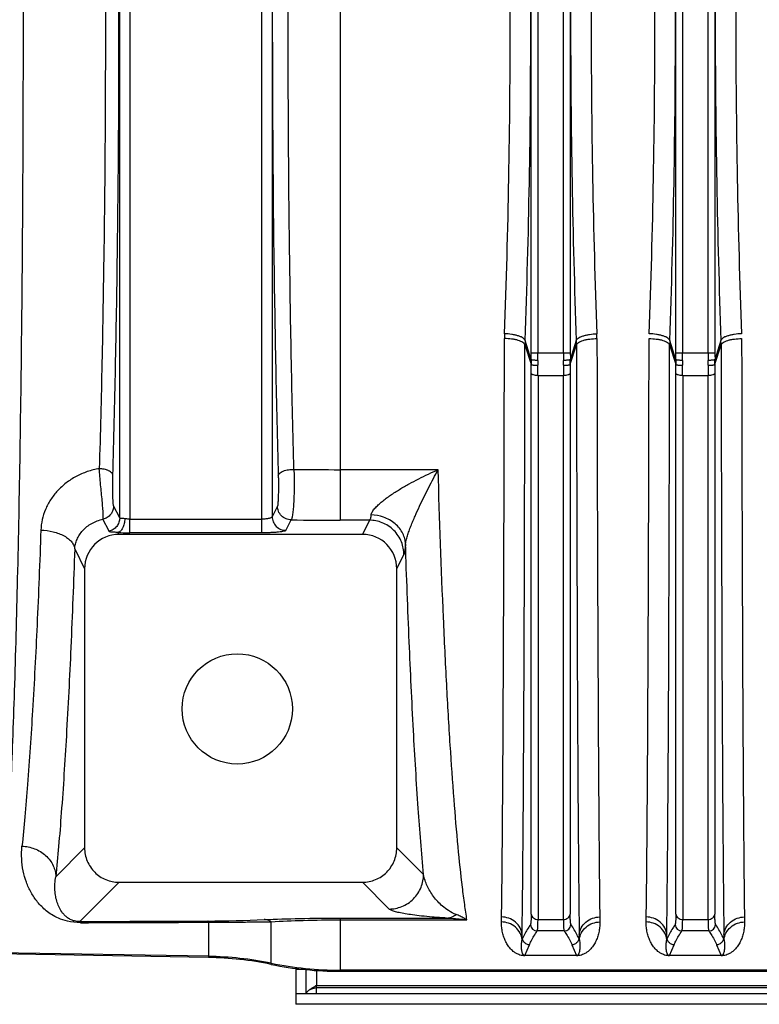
# Model space of a CAD drawing. Extents: x -1817 to 1181, y 8 to 1522.
# Tile 37 of 66: x -1012 to -905, y 1211 to 1354. Entities that reach past the tile are written whole.
import ezdxf

# ---------------------------------------------------------------- set-up
doc = ezdxf.new("R2010")
doc.units = 0
doc.header["$LTSCALE"] = 65.395
doc.layers.get('0').update_dxf_attribs({"linetype": 'CONTINUOUS'})

msp = doc.modelspace()

# ---------------------------------------------------------------- linework, layer by layer
at = {"color": 9, "linetype": 'CONTINUOUS'}
for p, q in [((-977.02, 1279.16), (-977.02, 1428.06)), ((-997.67, 1281.31), (-997.67, 1425.91)), ((-996.18, 1426.08), (-996.18, 1281.15)), ((-965.67, 1426.24), (-965.67, 1280.98)), ((-975.53, 1425.73), (-975.53, 1281.5)), ((-937.94, 1305.27), (-937.94, 1401.95)), ((-936.95, 1401.95), (-936.95, 1305.27)), ((-933.25, 1305.27), (-933.25, 1401.95)), ((-932.26, 1401.95), (-932.26, 1305.27)), ((-916.94, 1305.27), (-916.94, 1401.95)), ((-915.95, 1401.95), (-915.95, 1305.27)), ((-912.25, 1305.27), (-912.25, 1401.95)), ((-911.26, 1401.95), (-911.26, 1305.27)), ((-938.83, 1306.43), (-937.95, 1303.61)), ((-937.95, 1304.28), (-938.82, 1307.06)), ((-931.38, 1307.06), (-932.25, 1304.28)), ((-932.25, 1303.61), (-931.37, 1306.43)), ((-917.83, 1306.43), (-916.95, 1303.61)), ((-916.95, 1304.28), (-917.82, 1307.06)), ((-910.38, 1307.06), (-911.25, 1304.28)), ((-911.25, 1303.61), (-910.37, 1306.43)), ((-937.94, 1305.27), (-932.26, 1305.27)), ((-916.94, 1305.27), (-911.26, 1305.27)), ((-937.94, 1223.81), (-937.94, 1302.28)), ((-936.94, 1301.99), (-936.94, 1223.06)), ((-936.94, 1301.99), (-933.26, 1301.99)), ((-933.26, 1223.06), (-933.26, 1301.99)), ((-932.26, 1302.28), (-932.26, 1223.81)), ((-916.94, 1223.81), (-916.94, 1302.28)), ((-915.94, 1301.99), (-915.94, 1223.06)), ((-915.94, 1301.99), (-912.26, 1301.99)), ((-912.26, 1223.06), (-912.26, 1301.99)), ((-911.26, 1302.28), (-911.26, 1223.81)), ((-951.44, 1288.32), (-965.67, 1288.32)), ((-997.67, 1281.31), (-998.55, 1283.06)), ((-974.77, 1283.02), (-975.53, 1281.5)), ((-999.21, 1279.38), (-1000.09, 1281.13)), ((-996.18, 1281.15), (-977.02, 1281.15)), ((-973.53, 1279.51), (-972.77, 1281.03)), ((-961.4, 1280.98), (-965.67, 1280.98)), ((-961.4, 1280.98), (-962.42, 1278.93)), ((-997.78, 1278.93), (-997.92, 1279.21)), ((-977.02, 1279.16), (-996.18, 1279.16)), ((-1004.2, 1276.82), (-1002.76, 1273.93)), ((-957.44, 1273.93), (-956.41, 1276.01)), ((-1002.76, 1233.45), (-1006.94, 1229.26)), ((-953.56, 1229.56), (-957.44, 1233.45)), ((-1003.47, 1222.75), (-997.76, 1228.45)), ((-962.44, 1228.45), (-958.55, 1224.57)), ((-965.67, 1223.26), (-965.67, 1215.53)), ((-965.67, 1223.26), (-950.23, 1223.26)), ((-965.67, 1223), (-947.26, 1223)), ((-936.94, 1223.06), (-933.26, 1223.06)), ((-915.94, 1223.06), (-912.26, 1223.06)), ((-984.79, 1222.65), (-984.79, 1217.54)), ((-975.67, 1216.54), (-975.67, 1222.72)), ((-933.14, 1221.39), (-937.06, 1221.39)), ((-912.14, 1221.39), (-916.06, 1221.39)), ((-938.87, 1217.83), (-938.19, 1219.38)), ((-932.01, 1219.38), (-931.33, 1217.83)), ((-917.87, 1217.83), (-917.19, 1219.38)), ((-911.01, 1219.38), (-910.33, 1217.83)), ((-984.79, 1217.71), (-1015.71, 1218.24)), ((-970.84, 1215.8), (-972.1, 1215.8)), ((-969.1, 1215.65), (-969.1, 1213.5)), ((-705.6, 1215.7), (-965.67, 1215.7)), ((-804.1, 1213.12), (-969.1, 1213.12))]:
    msp.add_line(p, q, dxfattribs=at)
at = {"color": 2, "linetype": 'CONTINUOUS'}
for p, q in [((-996.18, 1279.16), (-996.18, 1281.15)), ((-939.26, 1220.12), (-939.18, 1220.29)), ((-939.18, 1220.29), (-939.24, 1220.86)), ((-930.96, 1220.86), (-931.02, 1220.29)), ((-931.02, 1220.29), (-930.94, 1220.12)), ((-918.26, 1220.12), (-918.18, 1220.29)), ((-918.18, 1220.29), (-918.24, 1220.86)), ((-909.96, 1220.86), (-910.02, 1220.29)), ((-910.02, 1220.29), (-909.94, 1220.12)), ((-931.33, 1217.83), (-938.87, 1217.83)), ((-938.87, 1217.83), (-938.87, 1217.79)), ((-931.33, 1217.79), (-931.33, 1217.83)), ((-910.33, 1217.83), (-917.87, 1217.83)), ((-917.87, 1217.83), (-917.87, 1217.79)), ((-910.33, 1217.79), (-910.33, 1217.83)), ((-969.1, 1212.25), (-969.1, 1213.5)), ((-804.1, 1213.43), (-969.1, 1213.43)), ((-970.6, 1212.25), (-972.1, 1212.25))]:
    msp.add_line(p, q, dxfattribs=at)
at = {"color": 6, "linetype": 'CONTINUOUS'}
for p, q in [((-962.42, 1278.93), (-997.78, 1278.93)), ((-1002.76, 1273.93), (-1002.76, 1233.45)), ((-957.44, 1233.45), (-957.44, 1273.93)), ((-997.76, 1228.45), (-962.44, 1228.45)), ((-984.79, 1217.54), (-1015.87, 1218.08)), ((-972.1, 1215.95), (-972.1, 1210.75)), ((-970.6, 1212.25), (-970.6, 1215.77)), ((-965.67, 1215.53), (-705.6, 1215.53)), ((-969.12, 1213.18), (-969.1, 1213.19)), ((-801.1, 1212.25), (-970.6, 1212.25)), ((-801.1, 1210.75), (-972.1, 1210.75))]:
    msp.add_line(p, q, dxfattribs=at)
msp.add_circle((-980.6, 1253.61), 8, dxfattribs=at)
at = {"color": 2, "linetype": 'CONTINUOUS'}
for centre, radius, start, end in [((-921.97, 1307.3), 19.85, 177.8479, 179.9004), ((-948.23, 1307.3), 19.85, 0.0996, 2.1521), ((-899.83, 1306.39), 18, 177.8773, 179.8859), ((-928.37, 1306.39), 18, 0.1141, 2.1227), ((-912.54, 1303.96), 25.41, 179.2663, 180.7789), ((-906.87, 1303.85), 30.09, 179.3895, 180.7415), ((-963.48, 1303.85), 30.24, 359.2616, 0.6074), ((-957.35, 1303.96), 25.1, 359.2118, 0.7431), ((-891.54, 1303.96), 25.41, 179.2663, 180.7789), ((-885.87, 1303.85), 30.09, 179.3895, 180.7415), ((-942.48, 1303.85), 30.24, 359.2616, 0.6074), ((-936.35, 1303.96), 25.1, 359.2118, 0.7431), ((-1063.93, 1225.13), 121.71, 358.8531, 359.1958), ((-803.6, 1225.17), 124.38, 180.8079, 181.1432), ((-1042.53, 1225.12), 121.31, 358.8525, 359.1964), ((-782.6, 1225.17), 124.38, 180.8079, 181.1432), ((-1068.65, 1222.65), 129.42, 358.8783, 359.2075), ((-804.57, 1222.6), 126.4, 180.7886, 181.1256), ((-1047.65, 1222.65), 129.42, 358.8783, 359.2075), ((-783.57, 1222.6), 126.4, 180.7886, 181.1256)]:
    msp.add_arc(centre, radius, start, end, dxfattribs=at)
at = {"color": 9, "linetype": 'CONTINUOUS'}
for centre, radius, start, end in [((-920.83, 1306.39), 18, 177.8773, 179.8859), ((-949.37, 1306.39), 18, 0.1141, 2.1227), ((-1023.24, 1305.27), 85.3, 359.3352, 0.0003), ((-1041.99, 1305.27), 105.04, 359.401, 0.0011), ((-827.96, 1305.27), 105.29, 179.9997, 180.5982), ((-847.22, 1305.27), 85.03, 179.9987, 180.6658), ((-1002.24, 1305.27), 85.3, 359.3352, 0.0003), ((-1020.99, 1305.27), 105.04, 359.401, 0.0011), ((-806.96, 1305.27), 105.29, 179.9997, 180.5982), ((-826.22, 1305.27), 85.03, 179.9987, 180.6658), ((-1030.49, 1302.26), 92.55, 0.0131, 0.8352), ((-1048.76, 1301.98), 111.81, 0.0042, 0.7599), ((-819.21, 1301.96), 114.04, 179.2476, 179.9883), ((-841.54, 1302.28), 90.72, 179.1565, 179.9951), ((-1009.49, 1302.26), 92.55, 0.0131, 0.8352), ((-1027.76, 1301.98), 111.81, 0.0042, 0.7599), ((-798.21, 1301.96), 114.04, 179.2476, 179.9883), ((-820.54, 1302.28), 90.72, 179.1565, 179.9951), ((-965.68, 1836.68), 548.36, 269.2997, 270.0002), ((-965.68, 1765.32), 484.34, 269.1611, 270.0005), ((-986.05, 1435.71), 212.88, 270.3148, 272.5253), ((-937.05, 1222.39), 1, 185.0821, 269.8471), ((-933.15, 1222.39), 1, 270.17, 354.9209), ((-916.05, 1222.39), 1, 185.0821, 269.8471), ((-912.15, 1222.39), 1, 270.17, 354.9209), ((-985.66, 1167.68), 50.03, 78.4761, 89.0006), ((-965.67, 1265.73), 50.03, 258.4761, 270)]:
    msp.add_arc(centre, radius, start, end, dxfattribs=at)
at = {"color": 6, "linetype": 'CONTINUOUS'}
for centre, radius, start, end in [((-985.66, 1167.58), 49.97, 78.4623, 88.9993), ((-965.67, 1265.5), 49.97, 258.4623, 269.9999), ((-976.25, 1224.24), 12.9, 303.4911, 303.6606)]:
    msp.add_arc(centre, radius, start, end, dxfattribs=at)
for centre, major_axis, start_param, end_param in [((-997.75, 1273.9), (-2.25, 4.51), -0.459819, 1.105507), ((-962.45, 1273.9), (2.25, 4.51), -1.105507, 0.459819)]:
    msp.add_ellipse(centre, major_axis=major_axis, ratio=0.993174, start_param=start_param, end_param=end_param, dxfattribs=at)
at = {"color": 9, "linetype": 'CONTINUOUS'}
for points, knots in [([(-1014.67, 1223.69), (-1014.54, 1224.85), (-1014.37, 1226.69), (-1014.18, 1229.29), (-1013.97, 1232.42), (-1013.71, 1236.81), (-1013.43, 1242.64), (-1013.16, 1249.18), (-1012.82, 1259.21), (-1012.44, 1273.18), (-1012.09, 1291.4), (-1011.84, 1311.23), (-1011.68, 1332.14), (-1011.63, 1353.61), (-1011.68, 1375.08), (-1011.84, 1396), (-1012.09, 1415.82), (-1012.44, 1434.05), (-1012.82, 1448.02), (-1013.16, 1458.04), (-1013.43, 1464.59), (-1013.71, 1470.41), (-1013.97, 1474.81), (-1014.18, 1477.94), (-1014.37, 1480.53), (-1014.54, 1482.38), (-1014.67, 1483.54)], [0, 0, 0, 0, 0.013469, 0.021377, 0.030053, 0.049653, 0.072145, 0.097386, 0.125216, 0.187913, 0.25863, 0.335553, 0.416705, 0.5, 0.583295, 0.664447, 0.74137, 0.812087, 0.874784, 0.902614, 0.927855, 0.950347, 0.969947, 0.978623, 0.986531, 1, 1, 1, 1]), ([(-1000.63, 1418.76), (-1000.48, 1413.64), (-1000.22, 1403.13), (-999.85, 1381.42), (-999.67, 1353.61), (-999.85, 1325.81), (-1000.22, 1304.09), (-1000.48, 1293.58), (-1000.63, 1288.46)], [0, 0, 0, 0, 0.117981, 0.241945, 0.5, 0.758055, 0.882019, 1, 1, 1, 1]), ([(-998.66, 1287.5), (-998.51, 1292.7), (-998.25, 1303.36), (-997.88, 1325.4), (-997.7, 1353.61), (-997.88, 1381.83), (-998.25, 1403.86), (-998.51, 1414.52), (-998.66, 1419.72)], [0, 0, 0, 0, 0.117979, 0.241944, 0.5, 0.758056, 0.882021, 1, 1, 1, 1]), ([(-974.64, 1419.8), (-974.79, 1414.59), (-975.04, 1403.9), (-975.41, 1381.83), (-975.58, 1353.61), (-975.41, 1325.39), (-975.04, 1303.33), (-974.79, 1292.64), (-974.64, 1287.42)], [0, 0, 0, 0, 0.118274, 0.242284, 0.5, 0.757716, 0.881726, 1, 1, 1, 1]), ([(-972.38, 1288.36), (-972.52, 1293.5), (-972.76, 1304.04), (-973.11, 1325.79), (-973.28, 1353.61), (-973.11, 1381.43), (-972.76, 1403.18), (-972.52, 1413.72), (-972.38, 1418.86)], [0, 0, 0, 0, 0.118268, 0.242278, 0.5, 0.757722, 0.881732, 1, 1, 1, 1]), ([(-938.82, 1307.06), (-938.54, 1314.7), (-938.12, 1330.22), (-937.92, 1353.61), (-938.12, 1377.01), (-938.54, 1392.52), (-938.82, 1400.17)], [0, 0, 0, 0, 0.246421, 0.5, 0.753579, 1, 1, 1, 1]), ([(-931.38, 1400.17), (-931.66, 1392.52), (-932.08, 1377.01), (-932.28, 1353.61), (-932.08, 1330.22), (-931.66, 1314.7), (-931.38, 1307.06)], [0, 0, 0, 0, 0.246421, 0.5, 0.753579, 1, 1, 1, 1]), ([(-917.82, 1307.06), (-917.54, 1314.7), (-917.12, 1330.22), (-916.92, 1353.61), (-917.12, 1377.01), (-917.54, 1392.52), (-917.82, 1400.17)], [0, 0, 0, 0, 0.246421, 0.5, 0.753579, 1, 1, 1, 1]), ([(-910.38, 1400.17), (-910.66, 1392.52), (-911.08, 1377.01), (-911.28, 1353.61), (-911.08, 1330.22), (-910.66, 1314.7), (-910.38, 1307.06)], [0, 0, 0, 0, 0.246421, 0.5, 0.753579, 1, 1, 1, 1]), ([(-938.83, 1306.43), (-938.85, 1306.49), (-938.93, 1306.62), (-939.14, 1306.79), (-939.44, 1306.95), (-939.82, 1307.09), (-940.28, 1307.2), (-940.95, 1307.31), (-941.47, 1307.34), (-941.82, 1307.34)], [0, 0, 0, 0, 0.06045, 0.140244, 0.244027, 0.371536, 0.518427, 0.677577, 1, 1, 1, 1]), ([(-938.82, 1307.06), (-938.84, 1307.12), (-938.92, 1307.25), (-939.12, 1307.43), (-939.42, 1307.59), (-939.81, 1307.74), (-940.26, 1307.86), (-940.93, 1307.99), (-941.45, 1308.04), (-941.8, 1308.05)], [0, 0, 0, 0, 0.06023, 0.140292, 0.244523, 0.37243, 0.519523, 0.678598, 1, 1, 1, 1]), ([(-931.38, 1307.06), (-931.36, 1307.12), (-931.28, 1307.25), (-931.08, 1307.43), (-930.78, 1307.59), (-930.39, 1307.74), (-929.94, 1307.86), (-929.27, 1307.99), (-928.75, 1308.04), (-928.4, 1308.05)], [0, 0, 0, 0, 0.060224, 0.140279, 0.244504, 0.37241, 0.519505, 0.678585, 1, 1, 1, 1]), ([(-931.37, 1306.43), (-931.35, 1306.49), (-931.27, 1306.62), (-931.06, 1306.79), (-930.76, 1306.95), (-930.38, 1307.09), (-929.92, 1307.2), (-929.25, 1307.31), (-928.73, 1307.34), (-928.38, 1307.34)], [0, 0, 0, 0, 0.060455, 0.140253, 0.244041, 0.371553, 0.518444, 0.677592, 1, 1, 1, 1]), ([(-939.24, 1220.86), (-939.22, 1222.86), (-939.17, 1227.39), (-939.07, 1238.41), (-938.97, 1255.56), (-938.89, 1279.55), (-938.85, 1297.05), (-938.83, 1306.43)], [0, 0, 0, 0, 0.07019, 0.158732, 0.386276, 0.671395, 1, 1, 1, 1]), ([(-931.37, 1306.43), (-931.35, 1297.05), (-931.31, 1279.55), (-931.23, 1255.56), (-931.13, 1238.41), (-931.03, 1227.39), (-930.98, 1222.86), (-930.96, 1220.86)], [0, 0, 0, 0, 0.328606, 0.613724, 0.841268, 0.929811, 1, 1, 1, 1]), ([(-918.24, 1220.86), (-918.22, 1222.86), (-918.17, 1227.39), (-918.07, 1238.41), (-917.97, 1255.56), (-917.89, 1279.55), (-917.85, 1297.05), (-917.83, 1306.43)], [0, 0, 0, 0, 0.07019, 0.158732, 0.386276, 0.671395, 1, 1, 1, 1]), ([(-910.37, 1306.43), (-910.35, 1297.05), (-910.31, 1279.55), (-910.23, 1255.56), (-910.13, 1238.41), (-910.03, 1227.39), (-909.98, 1222.86), (-909.96, 1220.86)], [0, 0, 0, 0, 0.328606, 0.613724, 0.841268, 0.929811, 1, 1, 1, 1]), ([(-936.94, 1301.99), (-937.06, 1301.99), (-937.29, 1302), (-937.56, 1302.05), (-937.74, 1302.11), (-937.85, 1302.17), (-937.93, 1302.24), (-937.94, 1302.28)], [0, 0, 0, 0, 0.324105, 0.631163, 0.758782, 0.862726, 1, 1, 1, 1]), ([(-932.26, 1302.28), (-932.27, 1302.24), (-932.35, 1302.17), (-932.46, 1302.11), (-932.64, 1302.05), (-932.91, 1302), (-933.14, 1301.99), (-933.26, 1301.99)], [0, 0, 0, 0, 0.137274, 0.241218, 0.368837, 0.675895, 1, 1, 1, 1]), ([(-915.94, 1301.99), (-916.06, 1301.99), (-916.29, 1302), (-916.56, 1302.05), (-916.74, 1302.11), (-916.85, 1302.17), (-916.93, 1302.24), (-916.94, 1302.28)], [0, 0, 0, 0, 0.324105, 0.631163, 0.758782, 0.862726, 1, 1, 1, 1]), ([(-911.26, 1302.28), (-911.27, 1302.24), (-911.35, 1302.17), (-911.46, 1302.11), (-911.64, 1302.05), (-911.91, 1302), (-912.14, 1301.99), (-912.26, 1301.99)], [0, 0, 0, 0, 0.137274, 0.241218, 0.368837, 0.675895, 1, 1, 1, 1]), ([(-1000.63, 1288.46), (-1001.22, 1288.37), (-1002.38, 1288.08), (-1004, 1287.38), (-1005.46, 1286.44), (-1006.71, 1285.3), (-1007.72, 1284), (-1008.48, 1282.58), (-1008.96, 1281.09), (-1009.09, 1280.06), (-1009.11, 1279.55)], [0, 0, 0, 0, 0.135065, 0.267953, 0.397955, 0.524636, 0.647855, 0.767783, 0.884906, 1, 1, 1, 1]), ([(-1000.09, 1281.13), (-1000.08, 1281.14), (-1000.07, 1281.18), (-1000.06, 1281.28), (-1000.06, 1281.45), (-1000.06, 1281.7), (-1000.07, 1282.01), (-1000.09, 1282.39), (-1000.13, 1282.99), (-1000.21, 1283.85), (-1000.32, 1284.96), (-1000.43, 1286.14), (-1000.54, 1287.31), (-1000.6, 1288.09), (-1000.63, 1288.46)], [0, 0, 0, 0, 0.006572, 0.015515, 0.040522, 0.074811, 0.117939, 0.169305, 0.22817, 0.364809, 0.519711, 0.683616, 0.846859, 1, 1, 1, 1]), ([(-998.66, 1287.5), (-998.67, 1287.56), (-998.71, 1287.69), (-998.83, 1287.86), (-999.02, 1288.03), (-999.23, 1288.14), (-999.42, 1288.23), (-999.63, 1288.31), (-999.92, 1288.38), (-1000.27, 1288.44), (-1000.51, 1288.46), (-1000.63, 1288.46)], [0, 0, 0, 0, 0.075327, 0.164461, 0.271973, 0.39862, 0.468306, 0.541316, 0.693871, 0.849073, 1, 1, 1, 1]), ([(-998.55, 1283.06), (-998.56, 1283.08), (-998.57, 1283.14), (-998.59, 1283.24), (-998.6, 1283.39), (-998.62, 1283.57), (-998.63, 1283.8), (-998.65, 1284.17), (-998.67, 1284.69), (-998.68, 1285.37), (-998.69, 1286.09), (-998.68, 1286.8), (-998.67, 1287.27), (-998.66, 1287.5)], [0, 0, 0, 0, 0.014296, 0.03819, 0.071627, 0.114201, 0.165358, 0.224294, 0.361691, 0.517616, 0.682389, 0.846278, 1, 1, 1, 1]), ([(-974.64, 1287.42), (-974.64, 1287.19), (-974.63, 1286.72), (-974.62, 1286.01), (-974.63, 1285.3), (-974.64, 1284.63), (-974.66, 1284.11), (-974.68, 1283.75), (-974.69, 1283.53), (-974.71, 1283.35), (-974.72, 1283.2), (-974.74, 1283.1), (-974.76, 1283.04), (-974.77, 1283.02)], [0, 0, 0, 0, 0.155175, 0.320226, 0.485291, 0.640522, 0.776709, 0.835094, 0.885846, 0.928211, 0.961614, 0.985597, 1, 1, 1, 1]), ([(-974.64, 1287.42), (-974.64, 1287.48), (-974.59, 1287.62), (-974.45, 1287.81), (-974.22, 1287.98), (-973.91, 1288.13), (-973.55, 1288.25), (-973.04, 1288.35), (-972.64, 1288.37), (-972.38, 1288.36)], [0, 0, 0, 0, 0.071812, 0.159493, 0.26831, 0.398511, 0.545291, 0.700432, 1, 1, 1, 1]), ([(-972.38, 1288.36), (-972.36, 1287.98), (-972.34, 1287.2), (-972.33, 1286.01), (-972.35, 1284.82), (-972.4, 1283.71), (-972.46, 1282.85), (-972.51, 1282.25), (-972.56, 1281.88), (-972.61, 1281.57), (-972.65, 1281.33), (-972.7, 1281.17), (-972.74, 1281.08), (-972.76, 1281.05), (-972.77, 1281.03)], [0, 0, 0, 0, 0.154667, 0.319114, 0.483599, 0.638389, 0.774364, 0.83276, 0.883603, 0.926182, 0.959935, 0.98451, 0.993354, 1, 1, 1, 1]), ([(-961.17, 1281.75), (-961.16, 1281.83), (-961.11, 1281.99), (-960.94, 1282.32), (-960.61, 1282.74), (-960.13, 1283.23), (-959.39, 1283.88), (-958.35, 1284.64), (-957.03, 1285.48), (-955.66, 1286.26), (-953.81, 1287.24), (-952.39, 1287.9), (-951.44, 1288.32)], [0, 0, 0, 0, 0.019471, 0.041814, 0.093603, 0.15181, 0.213632, 0.342458, 0.474108, 0.606451, 0.73855, 1, 1, 1, 1]), ([(-956.18, 1277.55), (-956.17, 1277.63), (-956.15, 1277.8), (-956.06, 1278.19), (-955.9, 1278.74), (-955.66, 1279.43), (-955.39, 1280.14), (-955.09, 1280.87), (-954.68, 1281.83), (-954.15, 1283), (-953.48, 1284.39), (-952.81, 1285.73), (-952.13, 1287.04), (-951.67, 1287.9), (-951.44, 1288.32)], [0, 0, 0, 0, 0.020495, 0.044819, 0.10161, 0.164527, 0.23007, 0.296543, 0.363146, 0.495386, 0.625479, 0.753054, 0.877949, 1, 1, 1, 1]), ([(-947.26, 1223), (-947.37, 1223.74), (-947.61, 1225.32), (-948.06, 1228.84), (-948.59, 1233.92), (-949.17, 1240.79), (-949.72, 1248.66), (-950.23, 1257.44), (-950.86, 1270.76), (-951.23, 1281.15), (-951.44, 1288.32)], [0, 0, 0, 0, 0.034387, 0.073017, 0.162702, 0.268336, 0.389034, 0.523767, 0.671375, 1, 1, 1, 1]), ([(-998.55, 1283.06), (-998.55, 1282.85), (-998.62, 1282.41), (-998.94, 1281.82), (-999.45, 1281.36), (-999.87, 1281.18), (-1000.09, 1281.13)], [0, 0, 0, 0, 0.236688, 0.491501, 0.750972, 1, 1, 1, 1]), ([(-972.77, 1281.03), (-973.02, 1281.03), (-973.55, 1281.14), (-974.23, 1281.59), (-974.66, 1282.26), (-974.76, 1282.78), (-974.77, 1283.02)], [0, 0, 0, 0, 0.244316, 0.506003, 0.764275, 1, 1, 1, 1]), ([(-961.17, 1281.75), (-961.18, 1281.65), (-961.22, 1281.48), (-961.27, 1281.26), (-961.33, 1281.09), (-961.37, 1281.01), (-961.4, 1280.98)], [0, 0, 0, 0, 0.360923, 0.648644, 0.860953, 1, 1, 1, 1]), ([(-956.18, 1277.55), (-956.18, 1277.8), (-956.26, 1278.33), (-956.55, 1279.1), (-957.02, 1279.84), (-957.68, 1280.51), (-958.47, 1281.05), (-959.62, 1281.57), (-960.56, 1281.74), (-961.17, 1281.75)], [0, 0, 0, 0, 0.106312, 0.220996, 0.343885, 0.473718, 0.607948, 0.743036, 1, 1, 1, 1]), ([(-1004.2, 1276.82), (-1004.18, 1277.06), (-1004.11, 1277.53), (-1003.87, 1278.23), (-1003.51, 1278.89), (-1002.86, 1279.73), (-1001.74, 1280.61), (-1000.66, 1281.01), (-1000.09, 1281.13)], [0, 0, 0, 0, 0.11138, 0.225643, 0.343766, 0.46631, 0.724877, 1, 1, 1, 1]), ([(-997.67, 1281.31), (-997.68, 1281.1), (-997.75, 1280.66), (-998.07, 1280.07), (-998.58, 1279.61), (-999, 1279.43), (-999.21, 1279.38)], [0, 0, 0, 0, 0.237565, 0.492726, 0.751879, 1, 1, 1, 1]), ([(-996.92, 1281.2), (-997.03, 1281.21), (-997.17, 1281.22), (-997.35, 1281.22), (-997.5, 1281.22), (-997.66, 1281.24), (-997.67, 1281.31)], [0, 0, 0, 0, 0.402238, 0.566364, 0.704131, 1, 1, 1, 1]), ([(-975.53, 1281.5), (-975.53, 1281.47), (-975.57, 1281.42), (-975.67, 1281.35), (-975.81, 1281.3), (-976, 1281.24), (-976.22, 1281.2), (-976.57, 1281.16), (-976.84, 1281.15), (-977.02, 1281.15)], [0, 0, 0, 0, 0.050698, 0.122769, 0.220368, 0.342531, 0.486413, 0.647528, 1, 1, 1, 1]), ([(-975.53, 1281.5), (-975.52, 1281.25), (-975.42, 1280.73), (-974.98, 1280.06), (-974.3, 1279.61), (-973.78, 1279.51), (-973.53, 1279.51)], [0, 0, 0, 0, 0.239535, 0.499331, 0.759549, 1, 1, 1, 1]), ([(-956.41, 1276.01), (-956.41, 1276.31), (-956.47, 1276.93), (-956.74, 1277.86), (-957.2, 1278.75), (-957.85, 1279.54), (-958.65, 1280.19), (-959.54, 1280.65), (-960.47, 1280.92), (-961.09, 1280.98), (-961.4, 1280.98)], [0, 0, 0, 0, 0.116195, 0.239452, 0.367965, 0.499343, 0.630831, 0.759649, 0.883334, 1, 1, 1, 1]), ([(-1009.11, 1279.55), (-1009.27, 1274.95), (-1009.62, 1266.23), (-1010.26, 1253.93), (-1010.87, 1244.65), (-1011.42, 1238.09), (-1011.7, 1235.1), (-1011.85, 1233.69)], [0, 0, 0, 0, 0.300362, 0.569907, 0.804348, 0.907227, 1, 1, 1, 1]), ([(-1009.11, 1279.55), (-1008.51, 1279.53), (-1007.62, 1279.42), (-1006.49, 1279.08), (-1005.73, 1278.73), (-1005.09, 1278.31), (-1004.61, 1277.84), (-1004.3, 1277.34), (-1004.21, 1276.99), (-1004.2, 1276.82)], [0, 0, 0, 0, 0.295496, 0.444301, 0.585014, 0.712156, 0.822832, 0.917567, 1, 1, 1, 1]), ([(-997.92, 1279.21), (-998.1, 1279.22), (-998.41, 1279.24), (-998.78, 1279.26), (-998.99, 1279.28), (-999.1, 1279.3), (-999.17, 1279.33), (-999.21, 1279.36), (-999.21, 1279.38)], [0, 0, 0, 0, 0.415368, 0.712235, 0.81929, 0.900801, 0.959387, 1, 1, 1, 1]), ([(-973.53, 1279.51), (-973.54, 1279.49), (-973.57, 1279.47), (-973.63, 1279.43), (-973.73, 1279.4), (-973.91, 1279.36), (-974.21, 1279.31), (-974.64, 1279.26), (-975.16, 1279.21), (-975.74, 1279.18), (-976.37, 1279.16), (-976.8, 1279.16), (-977.02, 1279.16)], [0, 0, 0, 0, 0.013494, 0.033997, 0.062269, 0.09847, 0.193911, 0.317654, 0.465622, 0.632699, 0.81298, 1, 1, 1, 1]), ([(-956.18, 1277.55), (-956.19, 1277.35), (-956.22, 1277.01), (-956.28, 1276.56), (-956.33, 1276.27), (-956.37, 1276.1), (-956.39, 1276.03), (-956.41, 1276.01)], [0, 0, 0, 0, 0.369822, 0.661682, 0.872134, 0.946317, 1, 1, 1, 1]), ([(-953.56, 1229.56), (-953.85, 1232.76), (-954.39, 1239.73), (-955.08, 1250.99), (-955.68, 1263.79), (-956.02, 1272.81), (-956.18, 1277.55)], [0, 0, 0, 0, 0.200441, 0.436316, 0.704157, 1, 1, 1, 1]), ([(-1004.2, 1276.82), (-1004.36, 1272.05), (-1004.71, 1263.01), (-1005.35, 1250.25), (-1005.97, 1240.63), (-1006.51, 1233.82), (-1006.79, 1230.73), (-1006.94, 1229.26)], [0, 0, 0, 0, 0.300378, 0.569943, 0.804388, 0.907255, 1, 1, 1, 1]), ([(-1003.38, 1222.59), (-1004.01, 1222.59), (-1005.1, 1222.71), (-1006.49, 1223.18), (-1007.52, 1223.72), (-1008.56, 1224.47), (-1009.61, 1225.53), (-1010.56, 1226.94), (-1011.26, 1228.47), (-1011.72, 1230.11), (-1011.94, 1231.87), (-1011.91, 1233.08), (-1011.85, 1233.69)], [0, 0, 0, 0, 0.119574, 0.207641, 0.278207, 0.340256, 0.452404, 0.558408, 0.663606, 0.770907, 0.882402, 1, 1, 1, 1]), ([(-1011.85, 1233.69), (-1011.24, 1233.67), (-1010.3, 1233.48), (-1009.17, 1232.93), (-1008.4, 1232.36), (-1007.76, 1231.66), (-1007.3, 1230.89), (-1007.02, 1230.08), (-1006.95, 1229.53), (-1006.94, 1229.26)], [0, 0, 0, 0, 0.252004, 0.38511, 0.518337, 0.64848, 0.773025, 0.890419, 1, 1, 1, 1]), ([(-1003.47, 1222.75), (-1003.73, 1222.75), (-1004.15, 1222.8), (-1004.75, 1223), (-1005.22, 1223.27), (-1005.64, 1223.62), (-1006.04, 1224.09), (-1006.43, 1224.71), (-1006.76, 1225.52), (-1006.98, 1226.38), (-1007.08, 1227.3), (-1007.08, 1228.27), (-1007, 1228.93), (-1006.94, 1229.26)], [0, 0, 0, 0, 0.094009, 0.149148, 0.225789, 0.287229, 0.342709, 0.446824, 0.54922, 0.653792, 0.762689, 0.877545, 1, 1, 1, 1]), ([(-958.55, 1224.57), (-958.25, 1224.57), (-957.62, 1224.63), (-956.69, 1224.9), (-955.8, 1225.36), (-955, 1226.01), (-954.35, 1226.81), (-953.89, 1227.7), (-953.62, 1228.63), (-953.56, 1229.26), (-953.56, 1229.56)], [0, 0, 0, 0, 0.116473, 0.239956, 0.368604, 0.5, 0.631396, 0.760044, 0.883527, 1, 1, 1, 1]), ([(-948.82, 1223.77), (-949.21, 1223.92), (-949.9, 1224.29), (-951.04, 1225.14), (-952.14, 1226.32), (-953.08, 1227.88), (-953.45, 1229), (-953.56, 1229.56)], [0, 0, 0, 0, 0.161587, 0.300387, 0.549174, 0.77954, 1, 1, 1, 1]), ([(-950.23, 1223.26), (-950.92, 1223.3), (-952.13, 1223.38), (-953.78, 1223.54), (-955.09, 1223.7), (-956.16, 1223.86), (-957.04, 1224.03), (-957.64, 1224.18), (-958.03, 1224.3), (-958.25, 1224.39), (-958.42, 1224.47), (-958.52, 1224.54), (-958.55, 1224.57)], [0, 0, 0, 0, 0.243552, 0.431329, 0.584627, 0.711767, 0.816202, 0.899103, 0.932501, 0.960451, 0.982912, 1, 1, 1, 1]), ([(-976.67, 1223.04), (-974.96, 1223.11), (-971.3, 1223.22), (-967.63, 1223.26), (-965.67, 1223.26)], [0, 0, 0, 0, 0.466126, 1, 1, 1, 1]), ([(-975.67, 1222.72), (-975.82, 1222.81), (-976.15, 1222.96), (-976.5, 1223.03), (-976.67, 1223.04)], [0, 0, 0, 0, 0.511589, 1, 1, 1, 1]), ([(-975.67, 1222.72), (-974.12, 1222.82), (-970.79, 1222.95), (-967.46, 1223), (-965.67, 1223)], [0, 0, 0, 0, 0.465191, 1, 1, 1, 1]), ([(-950.23, 1223.26), (-949.98, 1223.27), (-949.48, 1223.38), (-949.03, 1223.62), (-948.82, 1223.77)], [0, 0, 0, 0, 0.486, 1, 1, 1, 1]), ([(-950.23, 1223.26), (-949.98, 1223.26), (-948.99, 1223.21), (-948, 1223.11), (-947.26, 1223)], [0, 0, 0, 0, 0.247767, 1, 1, 1, 1]), ([(-947.26, 1223), (-947.38, 1223.08), (-947.71, 1223.26), (-948.22, 1223.53), (-948.62, 1223.7), (-948.82, 1223.77)], [0, 0, 0, 0, 0.258477, 0.635574, 1, 1, 1, 1]), ([(-939.24, 1220.86), (-939.28, 1221.2), (-939.49, 1221.88), (-940.18, 1222.74), (-941.15, 1223.29), (-941.88, 1223.42), (-942.23, 1223.42)], [0, 0, 0, 0, 0.234857, 0.491009, 0.752676, 1, 1, 1, 1]), ([(-937.94, 1223.81), (-937.94, 1223.61), (-937.94, 1223.33), (-937.95, 1222.99), (-937.97, 1222.78), (-937.98, 1222.61), (-938, 1222.47), (-938.02, 1222.38), (-938.04, 1222.32), (-938.05, 1222.3)], [0, 0, 0, 0, 0.388131, 0.548835, 0.686438, 0.800457, 0.890593, 0.956849, 1, 1, 1, 1]), ([(-937.94, 1223.81), (-937.93, 1223.71), (-937.86, 1223.5), (-937.62, 1223.25), (-937.3, 1223.09), (-937.06, 1223.06), (-936.94, 1223.06)], [0, 0, 0, 0, 0.22036, 0.471049, 0.739402, 1, 1, 1, 1]), ([(-937.06, 1221.39), (-937.04, 1221.41), (-937.03, 1221.47), (-937, 1221.58), (-936.99, 1221.73), (-936.97, 1221.92), (-936.96, 1222.15), (-936.95, 1222.53), (-936.94, 1222.84), (-936.94, 1223.06)], [0, 0, 0, 0, 0.042487, 0.108457, 0.198495, 0.312546, 0.450283, 0.61121, 1, 1, 1, 1]), ([(-933.26, 1223.06), (-933.14, 1223.06), (-932.9, 1223.09), (-932.58, 1223.25), (-932.34, 1223.5), (-932.27, 1223.71), (-932.26, 1223.81)], [0, 0, 0, 0, 0.260598, 0.528951, 0.77964, 1, 1, 1, 1]), ([(-933.26, 1223.06), (-933.26, 1222.84), (-933.25, 1222.53), (-933.24, 1222.15), (-933.23, 1221.92), (-933.21, 1221.73), (-933.2, 1221.58), (-933.17, 1221.47), (-933.16, 1221.41), (-933.14, 1221.39)], [0, 0, 0, 0, 0.38879, 0.549717, 0.687454, 0.801504, 0.891543, 0.957513, 1, 1, 1, 1]), ([(-932.15, 1222.3), (-932.16, 1222.32), (-932.18, 1222.38), (-932.2, 1222.47), (-932.22, 1222.61), (-932.23, 1222.78), (-932.25, 1222.99), (-932.26, 1223.33), (-932.26, 1223.61), (-932.26, 1223.81)], [0, 0, 0, 0, 0.043132, 0.109377, 0.199507, 0.313526, 0.451134, 0.61185, 1, 1, 1, 1]), ([(-930.96, 1220.86), (-930.92, 1221.2), (-930.71, 1221.88), (-930.02, 1222.74), (-929.05, 1223.29), (-928.32, 1223.42), (-927.97, 1223.42)], [0, 0, 0, 0, 0.234858, 0.491011, 0.752678, 1, 1, 1, 1]), ([(-918.24, 1220.86), (-918.28, 1221.2), (-918.49, 1221.88), (-919.18, 1222.74), (-920.15, 1223.29), (-920.88, 1223.42), (-921.23, 1223.42)], [0, 0, 0, 0, 0.234857, 0.491009, 0.752676, 1, 1, 1, 1]), ([(-916.94, 1223.81), (-916.94, 1223.61), (-916.94, 1223.33), (-916.95, 1222.99), (-916.97, 1222.78), (-916.98, 1222.61), (-917, 1222.47), (-917.02, 1222.38), (-917.04, 1222.32), (-917.05, 1222.3)], [0, 0, 0, 0, 0.388131, 0.548835, 0.686438, 0.800457, 0.890593, 0.956849, 1, 1, 1, 1]), ([(-916.94, 1223.81), (-916.93, 1223.71), (-916.86, 1223.5), (-916.62, 1223.25), (-916.3, 1223.09), (-916.06, 1223.06), (-915.94, 1223.06)], [0, 0, 0, 0, 0.22036, 0.471049, 0.739402, 1, 1, 1, 1]), ([(-916.06, 1221.39), (-916.04, 1221.41), (-916.03, 1221.47), (-916, 1221.58), (-915.99, 1221.73), (-915.97, 1221.92), (-915.96, 1222.15), (-915.95, 1222.53), (-915.94, 1222.84), (-915.94, 1223.06)], [0, 0, 0, 0, 0.042487, 0.108457, 0.198495, 0.312546, 0.450283, 0.61121, 1, 1, 1, 1]), ([(-912.26, 1223.06), (-912.14, 1223.06), (-911.9, 1223.09), (-911.58, 1223.25), (-911.34, 1223.5), (-911.27, 1223.71), (-911.26, 1223.81)], [0, 0, 0, 0, 0.260598, 0.528951, 0.77964, 1, 1, 1, 1]), ([(-912.26, 1223.06), (-912.26, 1222.84), (-912.25, 1222.53), (-912.24, 1222.15), (-912.23, 1221.92), (-912.21, 1221.73), (-912.2, 1221.58), (-912.17, 1221.47), (-912.16, 1221.41), (-912.14, 1221.39)], [0, 0, 0, 0, 0.38879, 0.549717, 0.687454, 0.801504, 0.891543, 0.957513, 1, 1, 1, 1]), ([(-911.15, 1222.3), (-911.16, 1222.32), (-911.18, 1222.38), (-911.2, 1222.47), (-911.22, 1222.61), (-911.23, 1222.78), (-911.25, 1222.99), (-911.26, 1223.33), (-911.26, 1223.61), (-911.26, 1223.81)], [0, 0, 0, 0, 0.043132, 0.109377, 0.199507, 0.313526, 0.451134, 0.61185, 1, 1, 1, 1]), ([(-909.96, 1220.86), (-909.92, 1221.2), (-909.71, 1221.88), (-909.02, 1222.74), (-908.05, 1223.29), (-907.32, 1223.42), (-906.97, 1223.42)], [0, 0, 0, 0, 0.234858, 0.491011, 0.752678, 1, 1, 1, 1]), ([(-1003.47, 1222.75), (-1001.92, 1222.76), (-995.72, 1222.79), (-989.52, 1222.81), (-984.88, 1222.83)], [0, 0, 0, 0, 0.24997, 1, 1, 1, 1]), ([(-1003.38, 1222.59), (-1003.39, 1222.63), (-1003.41, 1222.68), (-1003.44, 1222.73), (-1003.46, 1222.75), (-1003.47, 1222.75)], [0, 0, 0, 0, 0.624242, 0.840459, 1, 1, 1, 1]), ([(-1003.38, 1222.59), (-1001.83, 1222.59), (-995.63, 1222.62), (-989.44, 1222.64), (-984.79, 1222.65)], [0, 0, 0, 0, 0.24997, 1, 1, 1, 1]), ([(-984.79, 1222.65), (-984.8, 1222.7), (-984.82, 1222.75), (-984.85, 1222.81), (-984.87, 1222.83), (-984.88, 1222.83)], [0, 0, 0, 0, 0.631382, 0.845829, 1, 1, 1, 1]), ([(-984.79, 1222.65), (-983.18, 1222.66), (-980.84, 1222.67), (-978.14, 1222.7), (-976.7, 1222.71), (-976.01, 1222.72), (-975.67, 1222.72)], [0, 0, 0, 0, 0.528476, 0.771677, 0.887591, 1, 1, 1, 1]), ([(-939.26, 1220.12), (-939.29, 1220.45), (-939.5, 1221.15), (-940.19, 1222.01), (-941.16, 1222.56), (-941.89, 1222.69), (-942.24, 1222.69)], [0, 0, 0, 0, 0.235467, 0.491876, 0.753269, 1, 1, 1, 1]), ([(-938.05, 1222.3), (-938.16, 1222.14), (-938.43, 1221.73), (-938.82, 1221.06), (-939.07, 1220.54), (-939.18, 1220.29)], [0, 0, 0, 0, 0.259307, 0.636547, 1, 1, 1, 1]), ([(-931.02, 1220.29), (-931.09, 1220.46), (-931.29, 1220.89), (-931.67, 1221.56), (-931.98, 1222.06), (-932.15, 1222.3)], [0, 0, 0, 0, 0.240803, 0.613386, 1, 1, 1, 1]), ([(-930.94, 1220.12), (-930.91, 1220.45), (-930.7, 1221.15), (-930.01, 1222.01), (-929.04, 1222.56), (-928.31, 1222.69), (-927.96, 1222.69)], [0, 0, 0, 0, 0.235467, 0.491877, 0.753269, 1, 1, 1, 1]), ([(-918.26, 1220.12), (-918.29, 1220.45), (-918.5, 1221.15), (-919.19, 1222.01), (-920.16, 1222.56), (-920.89, 1222.69), (-921.24, 1222.69)], [0, 0, 0, 0, 0.235467, 0.491876, 0.753269, 1, 1, 1, 1]), ([(-917.05, 1222.3), (-917.16, 1222.14), (-917.43, 1221.73), (-917.82, 1221.06), (-918.07, 1220.54), (-918.18, 1220.29)], [0, 0, 0, 0, 0.259307, 0.636547, 1, 1, 1, 1]), ([(-910.02, 1220.29), (-910.09, 1220.46), (-910.29, 1220.89), (-910.67, 1221.56), (-910.98, 1222.06), (-911.15, 1222.3)], [0, 0, 0, 0, 0.240803, 0.613386, 1, 1, 1, 1]), ([(-909.94, 1220.12), (-909.91, 1220.45), (-909.7, 1221.15), (-909.01, 1222.01), (-908.04, 1222.56), (-907.31, 1222.69), (-906.96, 1222.69)], [0, 0, 0, 0, 0.235467, 0.491877, 0.753269, 1, 1, 1, 1]), ([(-938.87, 1217.83), (-938.9, 1217.83), (-938.95, 1217.84), (-939.02, 1217.87), (-939.07, 1217.92), (-939.12, 1217.98), (-939.17, 1218.07), (-939.21, 1218.17), (-939.25, 1218.31), (-939.28, 1218.44), (-939.31, 1218.63), (-939.34, 1218.87), (-939.35, 1219.16), (-939.34, 1219.47), (-939.31, 1219.79), (-939.28, 1220.01), (-939.26, 1220.12)], [0, 0, 0, 0, 0.03356, 0.057027, 0.092785, 0.123536, 0.152453, 0.2083, 0.263569, 0.319165, 0.375464, 0.490831, 0.610524, 0.734999, 0.864666, 1, 1, 1, 1]), ([(-938.19, 1219.38), (-938.31, 1219.38), (-938.56, 1219.43), (-938.88, 1219.63), (-939.1, 1219.92), (-939.17, 1220.17), (-939.18, 1220.29)], [0, 0, 0, 0, 0.250123, 0.500266, 0.750259, 1, 1, 1, 1]), ([(-938.19, 1219.38), (-938.11, 1219.55), (-937.78, 1220.25), (-937.38, 1220.91), (-937.06, 1221.39)], [0, 0, 0, 0, 0.241031, 1, 1, 1, 1]), ([(-933.14, 1221.39), (-933.03, 1221.23), (-932.61, 1220.58), (-932.24, 1219.9), (-932.01, 1219.38)], [0, 0, 0, 0, 0.259581, 1, 1, 1, 1]), ([(-931.02, 1220.29), (-931.03, 1220.17), (-931.1, 1219.92), (-931.33, 1219.63), (-931.64, 1219.43), (-931.89, 1219.38), (-932.01, 1219.38)], [0, 0, 0, 0, 0.24973, 0.499716, 0.749867, 1, 1, 1, 1]), ([(-930.94, 1220.12), (-930.92, 1220.01), (-930.89, 1219.79), (-930.86, 1219.47), (-930.85, 1219.16), (-930.86, 1218.87), (-930.89, 1218.63), (-930.92, 1218.44), (-930.95, 1218.31), (-930.99, 1218.17), (-931.03, 1218.07), (-931.08, 1217.98), (-931.13, 1217.92), (-931.18, 1217.87), (-931.25, 1217.84), (-931.3, 1217.83), (-931.33, 1217.83)], [0, 0, 0, 0, 0.135334, 0.264999, 0.389475, 0.509167, 0.624534, 0.680832, 0.736428, 0.791697, 0.847543, 0.876461, 0.907211, 0.942968, 0.966437, 1, 1, 1, 1]), ([(-917.87, 1217.83), (-917.9, 1217.83), (-917.95, 1217.84), (-918.02, 1217.87), (-918.07, 1217.92), (-918.12, 1217.98), (-918.17, 1218.07), (-918.21, 1218.17), (-918.25, 1218.31), (-918.28, 1218.44), (-918.31, 1218.63), (-918.34, 1218.87), (-918.35, 1219.16), (-918.34, 1219.47), (-918.31, 1219.79), (-918.28, 1220.01), (-918.26, 1220.12)], [0, 0, 0, 0, 0.03356, 0.057027, 0.092785, 0.123536, 0.152453, 0.2083, 0.263569, 0.319165, 0.375464, 0.490831, 0.610524, 0.734999, 0.864666, 1, 1, 1, 1]), ([(-917.19, 1219.38), (-917.31, 1219.38), (-917.56, 1219.43), (-917.88, 1219.63), (-918.1, 1219.92), (-918.17, 1220.17), (-918.18, 1220.29)], [0, 0, 0, 0, 0.250123, 0.500266, 0.750259, 1, 1, 1, 1]), ([(-917.19, 1219.38), (-917.11, 1219.55), (-916.78, 1220.25), (-916.38, 1220.91), (-916.06, 1221.39)], [0, 0, 0, 0, 0.241031, 1, 1, 1, 1]), ([(-912.14, 1221.39), (-912.03, 1221.23), (-911.61, 1220.58), (-911.24, 1219.9), (-911.01, 1219.38)], [0, 0, 0, 0, 0.259581, 1, 1, 1, 1]), ([(-910.02, 1220.29), (-910.03, 1220.17), (-910.1, 1219.92), (-910.33, 1219.63), (-910.64, 1219.43), (-910.89, 1219.38), (-911.01, 1219.38)], [0, 0, 0, 0, 0.24973, 0.499716, 0.749867, 1, 1, 1, 1]), ([(-909.94, 1220.12), (-909.92, 1220.01), (-909.89, 1219.79), (-909.86, 1219.47), (-909.85, 1219.16), (-909.86, 1218.87), (-909.89, 1218.63), (-909.92, 1218.44), (-909.95, 1218.31), (-909.99, 1218.17), (-910.03, 1218.07), (-910.08, 1217.98), (-910.13, 1217.92), (-910.18, 1217.87), (-910.25, 1217.84), (-910.3, 1217.83), (-910.33, 1217.83)], [0, 0, 0, 0, 0.135334, 0.264999, 0.389475, 0.509167, 0.624534, 0.680832, 0.736428, 0.791697, 0.847543, 0.876461, 0.907211, 0.942968, 0.966437, 1, 1, 1, 1])]:
    msp.add_open_spline(points, degree=3, knots=knots, dxfattribs=at)
at = {"color": 2, "linetype": 'CONTINUOUS'}
for points, knots in [([(-941.8, 1308.05), (-941.52, 1315.53), (-941.11, 1330.72), (-940.9, 1353.61), (-941.11, 1376.51), (-941.52, 1391.69), (-941.8, 1399.18)], [0, 0, 0, 0, 0.246426, 0.500001, 0.753577, 1, 1, 1, 1]), ([(-928.4, 1399.18), (-928.68, 1391.69), (-929.09, 1376.51), (-929.3, 1353.61), (-929.09, 1330.72), (-928.68, 1315.53), (-928.4, 1308.05)], [0, 0, 0, 0, 0.246426, 0.500001, 0.753577, 1, 1, 1, 1]), ([(-920.8, 1308.05), (-920.52, 1315.53), (-920.11, 1330.72), (-919.9, 1353.61), (-920.11, 1376.51), (-920.52, 1391.69), (-920.8, 1399.18)], [0, 0, 0, 0, 0.246426, 0.500001, 0.753577, 1, 1, 1, 1]), ([(-907.4, 1399.18), (-907.68, 1391.69), (-908.09, 1376.51), (-908.3, 1353.61), (-908.09, 1330.72), (-907.68, 1315.53), (-907.4, 1308.05)], [0, 0, 0, 0, 0.246426, 0.500001, 0.753577, 1, 1, 1, 1]), ([(-942.23, 1223.42), (-942.2, 1225.38), (-942.15, 1229.82), (-942.06, 1240.63), (-941.96, 1257.45), (-941.87, 1280.98), (-941.83, 1298.15), (-941.82, 1307.34)], [0, 0, 0, 0, 0.070203, 0.158755, 0.386307, 0.671417, 1, 1, 1, 1]), ([(-928.38, 1307.34), (-928.37, 1298.15), (-928.33, 1280.98), (-928.24, 1257.45), (-928.14, 1240.63), (-928.05, 1229.82), (-928, 1225.38), (-927.97, 1223.42)], [0, 0, 0, 0, 0.328583, 0.613693, 0.841245, 0.929797, 1, 1, 1, 1]), ([(-921.23, 1223.42), (-921.2, 1225.38), (-921.15, 1229.82), (-921.06, 1240.63), (-920.96, 1257.45), (-920.87, 1280.98), (-920.83, 1298.15), (-920.82, 1307.34)], [0, 0, 0, 0, 0.070203, 0.158755, 0.386307, 0.671417, 1, 1, 1, 1]), ([(-920.82, 1307.34), (-920.47, 1307.34), (-919.95, 1307.31), (-919.28, 1307.2), (-918.82, 1307.09), (-918.44, 1306.95), (-918.14, 1306.79), (-917.93, 1306.62), (-917.85, 1306.49), (-917.83, 1306.43)], [0, 0, 0, 0, 0.322391, 0.48154, 0.628437, 0.755955, 0.859747, 0.939547, 1, 1, 1, 1]), ([(-917.82, 1307.06), (-917.84, 1307.12), (-917.92, 1307.25), (-918.12, 1307.43), (-918.42, 1307.59), (-918.81, 1307.74), (-919.26, 1307.86), (-919.93, 1307.99), (-920.45, 1308.04), (-920.8, 1308.05)], [0, 0, 0, 0, 0.06023, 0.140292, 0.244523, 0.37243, 0.519523, 0.678598, 1, 1, 1, 1]), ([(-907.4, 1308.05), (-907.75, 1308.04), (-908.27, 1307.99), (-908.94, 1307.86), (-909.39, 1307.74), (-909.78, 1307.59), (-910.08, 1307.43), (-910.28, 1307.25), (-910.36, 1307.12), (-910.38, 1307.06)], [0, 0, 0, 0, 0.321402, 0.480477, 0.62757, 0.755477, 0.859708, 0.93977, 1, 1, 1, 1]), ([(-910.37, 1306.43), (-910.35, 1306.49), (-910.27, 1306.62), (-910.06, 1306.79), (-909.76, 1306.95), (-909.38, 1307.09), (-908.92, 1307.2), (-908.25, 1307.31), (-907.73, 1307.34), (-907.38, 1307.34)], [0, 0, 0, 0, 0.060455, 0.140253, 0.244041, 0.371553, 0.518444, 0.677592, 1, 1, 1, 1]), ([(-907.38, 1307.34), (-907.37, 1298.15), (-907.33, 1280.98), (-907.24, 1257.45), (-907.14, 1240.63), (-907.05, 1229.82), (-907, 1225.38), (-906.97, 1223.42)], [0, 0, 0, 0, 0.328583, 0.613693, 0.841245, 0.929797, 1, 1, 1, 1]), ([(-936.96, 1304.17), (-937.07, 1304.17), (-937.25, 1304.18), (-937.47, 1304.19), (-937.62, 1304.21), (-937.74, 1304.22), (-937.84, 1304.24), (-937.9, 1304.26), (-937.94, 1304.27), (-937.95, 1304.28)], [0, 0, 0, 0, 0.356358, 0.519822, 0.666168, 0.790636, 0.889295, 0.95934, 1, 1, 1, 1]), ([(-937.95, 1303.61), (-937.94, 1303.6), (-937.91, 1303.57), (-937.84, 1303.55), (-937.75, 1303.52), (-937.56, 1303.49), (-937.29, 1303.46), (-937.07, 1303.46), (-936.95, 1303.46)], [0, 0, 0, 0, 0.043063, 0.112563, 0.212655, 0.341084, 0.659453, 1, 1, 1, 1]), ([(-933.25, 1303.46), (-933.13, 1303.46), (-932.91, 1303.46), (-932.64, 1303.49), (-932.45, 1303.52), (-932.36, 1303.55), (-932.29, 1303.57), (-932.26, 1303.6), (-932.25, 1303.61)], [0, 0, 0, 0, 0.340547, 0.658916, 0.787345, 0.887437, 0.956937, 1, 1, 1, 1]), ([(-932.25, 1304.28), (-932.26, 1304.27), (-932.3, 1304.26), (-932.36, 1304.24), (-932.46, 1304.22), (-932.58, 1304.21), (-932.73, 1304.19), (-932.95, 1304.18), (-933.13, 1304.17), (-933.24, 1304.17)], [0, 0, 0, 0, 0.040658, 0.110698, 0.209349, 0.333813, 0.480159, 0.643629, 1, 1, 1, 1]), ([(-915.96, 1304.17), (-916.07, 1304.17), (-916.25, 1304.18), (-916.47, 1304.19), (-916.62, 1304.21), (-916.74, 1304.22), (-916.84, 1304.24), (-916.9, 1304.26), (-916.94, 1304.27), (-916.95, 1304.28)], [0, 0, 0, 0, 0.356358, 0.519822, 0.666168, 0.790636, 0.889295, 0.95934, 1, 1, 1, 1]), ([(-916.95, 1303.61), (-916.94, 1303.6), (-916.91, 1303.57), (-916.84, 1303.55), (-916.75, 1303.52), (-916.56, 1303.49), (-916.29, 1303.46), (-916.07, 1303.46), (-915.95, 1303.46)], [0, 0, 0, 0, 0.043063, 0.112563, 0.212655, 0.341084, 0.659453, 1, 1, 1, 1]), ([(-912.25, 1303.46), (-912.13, 1303.46), (-911.91, 1303.46), (-911.64, 1303.49), (-911.45, 1303.52), (-911.36, 1303.55), (-911.29, 1303.57), (-911.26, 1303.6), (-911.25, 1303.61)], [0, 0, 0, 0, 0.340547, 0.658916, 0.787345, 0.887437, 0.956937, 1, 1, 1, 1]), ([(-911.25, 1304.28), (-911.26, 1304.27), (-911.3, 1304.26), (-911.36, 1304.24), (-911.46, 1304.22), (-911.58, 1304.21), (-911.73, 1304.19), (-911.95, 1304.18), (-912.13, 1304.17), (-912.24, 1304.17)], [0, 0, 0, 0, 0.040658, 0.110698, 0.209349, 0.333813, 0.480159, 0.643629, 1, 1, 1, 1]), ([(-996.92, 1281.2), (-996.93, 1280.96), (-996.99, 1280.5), (-997.17, 1279.96), (-997.38, 1279.6), (-997.55, 1279.4), (-997.73, 1279.27), (-997.86, 1279.22), (-997.92, 1279.21)], [0, 0, 0, 0, 0.299308, 0.591551, 0.719441, 0.829638, 0.92206, 1, 1, 1, 1]), ([(-996.18, 1281.15), (-996.24, 1281.15), (-996.49, 1281.15), (-996.74, 1281.17), (-996.92, 1281.2)], [0, 0, 0, 0, 0.26092, 1, 1, 1, 1]), ([(-997.92, 1279.21), (-997.78, 1279.2), (-997.2, 1279.17), (-996.62, 1279.16), (-996.18, 1279.16)], [0, 0, 0, 0, 0.23485, 1, 1, 1, 1]), ([(-938.87, 1217.79), (-939.05, 1217.79), (-939.34, 1217.82), (-939.78, 1217.96), (-940.16, 1218.15), (-940.52, 1218.4), (-940.89, 1218.74), (-941.27, 1219.21), (-941.63, 1219.82), (-941.9, 1220.47), (-942.1, 1221.17), (-942.23, 1221.91), (-942.25, 1222.43), (-942.24, 1222.69)], [0, 0, 0, 0, 0.080956, 0.133595, 0.21087, 0.274466, 0.332412, 0.44132, 0.547657, 0.654991, 0.765242, 0.879804, 1, 1, 1, 1]), ([(-927.96, 1222.69), (-927.95, 1222.56), (-927.96, 1222.29), (-928, 1221.78), (-928.1, 1221.17), (-928.3, 1220.47), (-928.57, 1219.82), (-928.93, 1219.21), (-929.31, 1218.74), (-929.68, 1218.4), (-930.04, 1218.15), (-930.42, 1217.96), (-930.86, 1217.82), (-931.15, 1217.79), (-931.33, 1217.79)], [0, 0, 0, 0, 0.060916, 0.12025, 0.234802, 0.345047, 0.452375, 0.558706, 0.667607, 0.72555, 0.789142, 0.866411, 0.919046, 1, 1, 1, 1]), ([(-917.87, 1217.79), (-918.05, 1217.79), (-918.34, 1217.82), (-918.78, 1217.96), (-919.16, 1218.15), (-919.52, 1218.4), (-919.89, 1218.74), (-920.27, 1219.21), (-920.63, 1219.82), (-920.9, 1220.47), (-921.1, 1221.17), (-921.23, 1221.91), (-921.25, 1222.43), (-921.24, 1222.69)], [0, 0, 0, 0, 0.080956, 0.133595, 0.21087, 0.274466, 0.332412, 0.44132, 0.547657, 0.654991, 0.765242, 0.879804, 1, 1, 1, 1]), ([(-906.96, 1222.69), (-906.95, 1222.56), (-906.96, 1222.29), (-907, 1221.78), (-907.1, 1221.17), (-907.3, 1220.47), (-907.57, 1219.82), (-907.93, 1219.21), (-908.31, 1218.74), (-908.68, 1218.4), (-909.04, 1218.15), (-909.42, 1217.96), (-909.86, 1217.82), (-910.15, 1217.79), (-910.33, 1217.79)], [0, 0, 0, 0, 0.060916, 0.12025, 0.234802, 0.345047, 0.452375, 0.558706, 0.667607, 0.72555, 0.789142, 0.866411, 0.919046, 1, 1, 1, 1])]:
    msp.add_open_spline(points, degree=3, knots=knots, dxfattribs=at)
at = {"color": 6, "linetype": 'CONTINUOUS'}
for points, knots in [([(-1002.76, 1233.45), (-1002.76, 1233.12), (-1002.69, 1232.47), (-1002.41, 1231.52), (-1001.94, 1230.66), (-1001.32, 1229.89), (-1000.56, 1229.27), (-999.69, 1228.8), (-998.74, 1228.52), (-998.09, 1228.45), (-997.76, 1228.45)], [0, 0, 0, 0, 0.125, 0.250001, 0.375, 0.5, 0.625, 0.75, 0.875, 1, 1, 1, 1]), ([(-962.44, 1228.45), (-962.11, 1228.45), (-961.46, 1228.52), (-960.51, 1228.8), (-959.64, 1229.27), (-958.88, 1229.89), (-958.26, 1230.66), (-957.79, 1231.52), (-957.51, 1232.47), (-957.44, 1233.12), (-957.44, 1233.45)], [0, 0, 0, 0, 0.125, 0.250001, 0.375001, 0.5, 0.625, 0.749999, 0.875, 1, 1, 1, 1]), ([(-969.57, 1213.2), (-969.71, 1213.11), (-969.96, 1212.95), (-970.26, 1212.74), (-970.43, 1212.58), (-970.53, 1212.47), (-970.59, 1212.36), (-970.6, 1212.28), (-970.6, 1212.25)], [0, 0, 0, 0, 0.342138, 0.625682, 0.741554, 0.840259, 0.924469, 1, 1, 1, 1]), ([(-970.02, 1212.91), (-969.94, 1212.93), (-969.64, 1213.02), (-969.35, 1213.11), (-969.12, 1213.18)], [0, 0, 0, 0, 0.243526, 1, 1, 1, 1]), ([(-969.13, 1213.48), (-969.17, 1213.46), (-969.31, 1213.36), (-969.46, 1213.27), (-969.57, 1213.2)], [0, 0, 0, 0, 0.255535, 1, 1, 1, 1])]:
    msp.add_open_spline(points, degree=3, knots=knots, dxfattribs=at)

doc.saveas('drawing.dxf')
